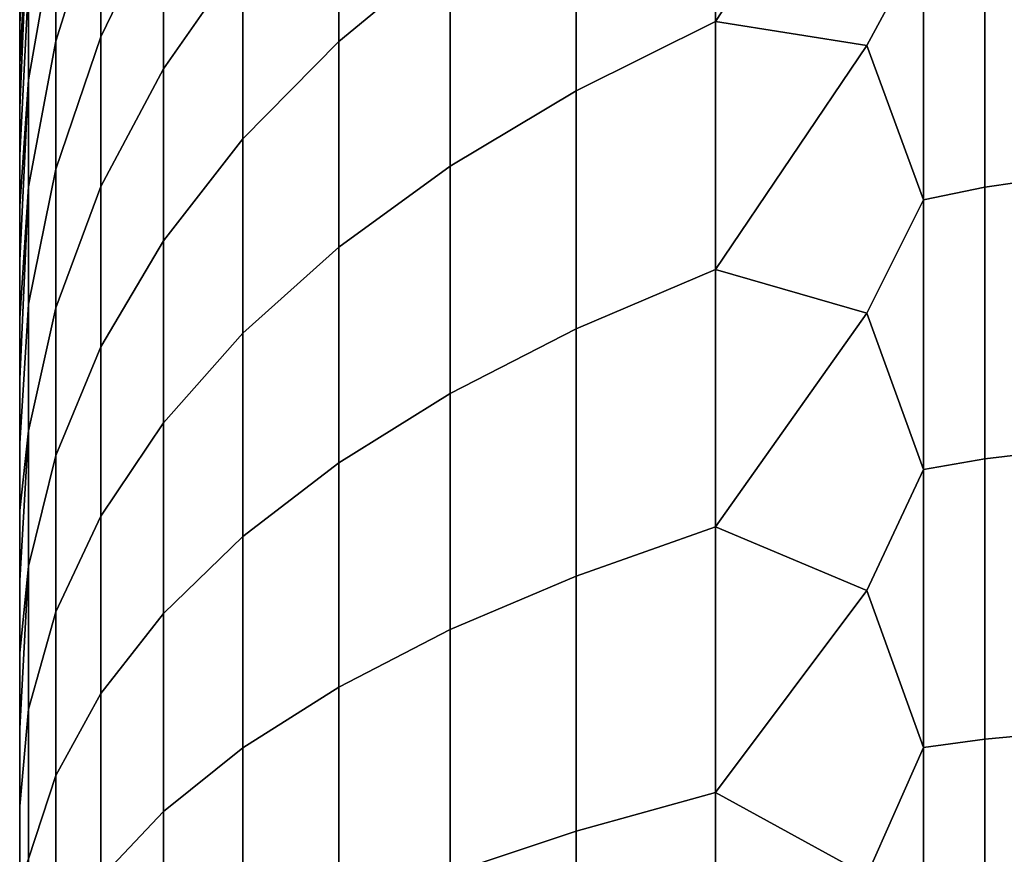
# Model space of a CAD drawing. Header units: metres. Extents: x -22 to 244, y -22 to 22.
# Tile 30 of 146: x -22.5 to -21.57, y 0.855 to 1.643. Entities that reach past the tile are written whole.
import ezdxf

# ---------------------------------------------------------------- set-up
doc = ezdxf.new("R2010")
doc.units = ezdxf.units.M
doc.layers.add('solid_10_151_113_XXX', color=7, linetype='CONTINUOUS')

msp = doc.modelspace()

# ---------------------------------------------------------------- linework, layer by layer
at = {"layer": 'solid_10_151_113_XXX'}
for points in [[(-22.093472, 1.70911, 172.476074), (-22.093472, 1.90281, 172.330521), (-22.198641, 1.806108, 172.212082), (-22.198641, 1.622253, 172.350235)], [(-22.093472, 1.90281, 167.669479), (-22.093472, 1.70911, 167.523926), (-22.198641, 1.622253, 167.649765), (-22.198641, 1.806108, 167.787918)], [(-22.364326, 1.74849, 171.820374), (-22.364326, 1.8893, 171.673767), (-22.423414, 1.757622, 171.557114), (-22.423414, 1.626627, 171.693497)], [(-22.364326, 1.8893, 168.326233), (-22.364326, 1.74849, 168.179626), (-22.423414, 1.626627, 168.306503), (-22.423414, 1.757622, 168.442886)], [(-22.423414, 1.757622, 171.557114), (-22.423414, 1.877218, 171.410645), (-22.465942, 1.732808, 171.302124), (-22.465942, 1.622412, 171.437332)], [(-22.423414, 1.877218, 168.589355), (-22.423414, 1.757622, 168.442886), (-22.465942, 1.622412, 168.562668), (-22.465942, 1.732808, 168.697876)], [(-22.289186, 1.703658, 172.086609), (-22.289186, 1.866036, 171.942749), (-22.364326, 1.74849, 171.820374), (-22.364326, 1.596342, 171.95517)], [(-22.289186, 1.866036, 168.057251), (-22.289186, 1.703658, 167.913391), (-22.364326, 1.596342, 168.04483), (-22.364326, 1.74849, 168.179626)], [(-21.974585, 1.790056, 172.593338), (-21.974585, 1.575574, 172.728973), (-21.842999, 1.641005, 172.8423), (-21.842999, 1.864394, 172.701035)], [(-21.974585, 1.575574, 167.271027), (-21.974585, 1.790056, 167.406662), (-21.842999, 1.864394, 167.298965), (-21.842999, 1.641005, 167.1577)], [(-21.842999, 1.864394, 172.701035), (-21.842999, 1.641005, 172.8423), (-21.700001, 1.859623, 172.846359)], [(-21.842999, 1.641005, 167.1577), (-21.842999, 1.864394, 167.298965), (-21.700001, 1.859625, 167.153641)], [(-21.646349, 1.71755, 167.025116), (-21.700001, 1.618223, 167.009796), (-21.842999, 1.641005, 167.1577), (-21.700001, 1.859625, 167.153641)], [(-21.646349, 1.71755, 172.974884), (-21.700001, 1.859623, 172.846359), (-21.842999, 1.641005, 172.8423), (-21.700001, 1.61822, 172.990204)], [(-22.465942, 1.732808, 171.302124), (-22.465942, 1.831966, 171.158463), (-22.491545, 1.676617, 171.060226), (-22.491545, 1.585867, 171.191696)], [(-22.465942, 1.831966, 168.841537), (-22.465942, 1.732808, 168.697876), (-22.491545, 1.585867, 168.808304), (-22.491545, 1.676617, 168.939774)], [(-22.491545, 1.824978, 169.222443), (-22.491545, 1.756493, 169.078125), (-22.5, 1.600342, 169.176041), (-22.5, 1.637732, 169.253113)], [(-22.491545, 1.824978, 169.222443), (-22.5, 1.637732, 169.253113), (-22.5, 1.671421, 169.331909)], [(-22.491545, 1.824978, 170.777557), (-22.5, 1.671421, 170.668091), (-22.5, 1.637732, 170.746887)], [(-22.491545, 1.756493, 170.921875), (-22.491545, 1.824978, 170.777557), (-22.5, 1.637732, 170.746887), (-22.5, 1.600342, 170.823959)], [(-22.198641, 1.622253, 172.350235), (-22.198641, 1.806108, 172.212082), (-22.289186, 1.703658, 172.086609), (-22.289186, 1.530232, 172.216919)], [(-22.198641, 1.806108, 167.787918), (-22.198641, 1.622253, 167.649765), (-22.289186, 1.530232, 167.783081), (-22.289186, 1.703658, 167.913391)], [(-22.5, -1.797996, 170.085037), (-22.5, 1.8, 170), (-22.5, 1.797996, 169.914963), (-22.5, -1.8, 170)], [(-22.5, -1.791947, 170.170044), (-22.5, 1.797996, 170.085037), (-22.5, 1.8, 170), (-22.5, -1.797996, 170.085037)], [(-22.5, 1.791947, 169.829956), (-22.5, -1.797996, 169.914963), (-22.5, -1.8, 170), (-22.5, 1.797996, 169.914963)], [(-22.5, -1.781851, 170.254974), (-22.5, 1.791947, 170.170044), (-22.5, 1.797996, 170.085037), (-22.5, -1.791947, 170.170044)], [(-22.5, 1.781851, 169.745026), (-22.5, -1.791947, 169.829956), (-22.5, -1.797996, 169.914963), (-22.5, 1.791947, 169.829956)], [(-22.5, -1.767702, 170.339447), (-22.5, 1.781851, 170.254974), (-22.5, 1.791947, 170.170044), (-22.5, -1.781851, 170.254974)], [(-21.974585, 1.575574, 172.728973), (-21.974585, 1.790056, 172.593338), (-22.093472, 1.70911, 172.476074), (-22.093472, 1.504327, 172.605576)], [(-21.974585, 1.790056, 167.406662), (-21.974585, 1.575574, 167.271027), (-22.093472, 1.504327, 167.394424), (-22.093472, 1.70911, 167.523926)], [(-22.5, 1.767702, 169.660553), (-22.5, -1.781851, 169.745026), (-22.5, -1.791947, 169.829956), (-22.5, 1.781851, 169.745026)], [(-22.5, -1.749537, 170.423218), (-22.5, 1.767702, 170.339447), (-22.5, 1.781851, 170.254974), (-22.5, -1.767702, 170.339447)], [(-22.5, 1.749537, 169.576782), (-22.5, -1.767702, 169.660553), (-22.5, -1.781851, 169.745026), (-22.5, 1.767702, 169.660553)], [(-22.5, -1.72738, 170.506119), (-22.5, 1.749537, 170.423218), (-22.5, 1.767702, 170.339447), (-22.5, -1.749537, 170.423218)], [(-22.423414, 1.626627, 171.693497), (-22.423414, 1.757622, 171.557114), (-22.465942, 1.622412, 171.437332), (-22.465942, 1.501493, 171.563217)], [(-22.423414, 1.757622, 168.442886), (-22.423414, 1.626627, 168.306503), (-22.465942, 1.501493, 168.436783), (-22.465942, 1.622412, 168.562668)], [(-22.491545, 1.756493, 169.078125), (-22.491545, 1.676617, 168.939774), (-22.5, 1.514719, 169.027573), (-22.5, 1.559306, 169.1008)], [(-22.491545, 1.756493, 169.078125), (-22.5, 1.559306, 169.1008), (-22.5, 1.600342, 169.176041)], [(-22.491545, 1.756493, 170.921875), (-22.5, 1.600342, 170.823959), (-22.5, 1.559306, 170.8992)], [(-22.491545, 1.756493, 170.921875), (-22.5, 1.559306, 170.8992), (-22.5, 1.514719, 170.972427), (-22.491545, 1.676617, 171.060226)], [(-22.5, 1.72738, 169.493881), (-22.5, -1.749537, 169.576782), (-22.5, -1.767702, 169.660553), (-22.5, 1.749537, 169.576782)], [(-22.5, -1.701324, 170.587784), (-22.5, 1.72738, 170.506119), (-22.5, 1.749537, 170.423218), (-22.5, -1.72738, 170.506119)], [(-22.364326, 1.596342, 171.95517), (-22.364326, 1.74849, 171.820374), (-22.423414, 1.626627, 171.693497), (-22.423414, 1.485082, 171.818893)], [(-22.364326, 1.74849, 168.179626), (-22.364326, 1.596342, 168.04483), (-22.423414, 1.485082, 168.181107), (-22.423414, 1.626627, 168.306503)], [(-21.588409, 1.731572, 172.999176), (-21.588409, 1.484624, 173.128784), (-21.527346, 1.493355, 173.147186), (-21.527346, 1.741756, 173.016815)], [(-21.588409, 1.484624, 166.871216), (-21.588409, 1.731572, 167.000824), (-21.527346, 1.741756, 166.983185), (-21.527346, 1.493355, 166.852814)], [(-22.465942, 1.622412, 171.437332), (-22.465942, 1.732808, 171.302124), (-22.491545, 1.585867, 171.191696), (-22.491545, 1.484833, 171.315445)], [(-22.465942, 1.732808, 168.697876), (-22.465942, 1.622412, 168.562668), (-22.491545, 1.484833, 168.684555), (-22.491545, 1.585867, 168.808304)], [(-21.646349, 1.71755, 172.974884), (-21.646349, 1.472602, 173.103439), (-21.588409, 1.484624, 173.128784), (-21.588409, 1.731572, 172.999176)], [(-21.646349, 1.472602, 166.896561), (-21.646349, 1.71755, 167.025116), (-21.588409, 1.731572, 167.000824), (-21.588409, 1.484624, 166.871216)], [(-22.5, 1.701324, 169.412216), (-22.5, -1.72738, 169.493881), (-22.5, -1.749537, 169.576782), (-22.5, 1.72738, 169.493881)], [(-22.5, -1.671421, 170.668091), (-22.5, 1.701324, 170.587784), (-22.5, 1.72738, 170.506119), (-22.5, -1.701324, 170.587784)], [(-21.646349, 1.71755, 172.974884), (-21.700001, 1.61822, 172.990204), (-21.646349, 1.472602, 173.103439)], [(-21.646349, 1.472602, 166.896561), (-21.700001, 1.618223, 167.009796), (-21.646349, 1.71755, 167.025116)], [(-22.289186, 1.530232, 172.216919), (-22.289186, 1.703658, 172.086609), (-22.364326, 1.596342, 171.95517), (-22.364326, 1.43384, 172.077271)], [(-22.289186, 1.703658, 167.913391), (-22.289186, 1.530232, 167.783081), (-22.364326, 1.43384, 167.922729), (-22.364326, 1.596342, 168.04483)], [(-22.093472, 1.504327, 172.605576), (-22.093472, 1.70911, 172.476074), (-22.198641, 1.622253, 172.350235), (-22.198641, 1.427877, 172.47316)], [(-22.093472, 1.70911, 167.523926), (-22.093472, 1.504327, 167.394424), (-22.198641, 1.427877, 167.52684), (-22.198641, 1.622253, 167.649765)], [(-22.5, 1.671421, 169.331909), (-22.5, -1.701324, 169.412216), (-22.5, -1.72738, 169.493881), (-22.5, 1.701324, 169.412216)], [(-22.5, -1.637732, 170.746887), (-22.5, 1.671421, 170.668091), (-22.5, 1.701324, 170.587784), (-22.5, -1.671421, 170.668091)], [(-22.491545, 1.676617, 168.939774), (-22.491545, 1.585867, 168.808304), (-22.5, 1.466713, 168.956573), (-22.5, 1.514719, 169.027573)], [(-22.491545, 1.585867, 171.191696), (-22.491545, 1.676617, 171.060226), (-22.5, 1.514719, 170.972427), (-22.5, 1.466713, 171.043427)], [(-22.5, 1.637732, 169.253113), (-22.5, -1.671421, 169.331909), (-22.5, -1.701324, 169.412216), (-22.5, 1.671421, 169.331909)], [(-22.5, -1.600342, 170.823959), (-22.5, 1.637732, 170.746887), (-22.5, 1.671421, 170.668091), (-22.5, -1.637732, 170.746887)], [(-22.5, 1.600342, 169.176041), (-22.5, -1.637732, 169.253113), (-22.5, -1.671421, 169.331909), (-22.5, 1.637732, 169.253113)], [(-22.5, -1.559306, 170.8992), (-22.5, 1.600342, 170.823959), (-22.5, 1.637732, 170.746887), (-22.5, -1.600342, 170.823959)], [(-21.974585, 1.575574, 172.728973), (-21.974585, 1.350874, 172.846909), (-21.842999, 1.406973, 172.965134), (-21.842999, 1.641005, 172.8423)], [(-21.974585, 1.350874, 167.153091), (-21.974585, 1.575574, 167.271027), (-21.842999, 1.641005, 167.1577), (-21.842999, 1.406973, 167.034866)], [(-21.842999, 1.641005, 172.8423), (-21.842999, 1.406973, 172.965134), (-21.700001, 1.61822, 172.990204)], [(-21.842999, 1.406973, 167.034866), (-21.842999, 1.641005, 167.1577), (-21.700001, 1.618223, 167.009796)], [(-22.465942, 1.501493, 171.563217), (-22.465942, 1.622412, 171.437332), (-22.491545, 1.484833, 171.315445), (-22.491545, 1.374168, 171.430664)], [(-22.465942, 1.622412, 168.562668), (-22.465942, 1.501493, 168.436783), (-22.491545, 1.374168, 168.569336), (-22.491545, 1.484833, 168.684555)], [(-22.423414, 1.485082, 171.818893), (-22.423414, 1.626627, 171.693497), (-22.465942, 1.501493, 171.563217), (-22.465942, 1.370838, 171.67897)], [(-22.423414, 1.626627, 168.306503), (-22.423414, 1.485082, 168.181107), (-22.465942, 1.370838, 168.32103), (-22.465942, 1.501493, 168.436783)], [(-22.198641, 1.427877, 172.47316), (-22.198641, 1.622253, 172.350235), (-22.289186, 1.530232, 172.216919), (-22.289186, 1.346882, 172.33287)], [(-22.198641, 1.622253, 167.649765), (-22.198641, 1.427877, 167.52684), (-22.289186, 1.346882, 167.66713), (-22.289186, 1.530232, 167.783081)], [(-21.646349, 1.472602, 166.896561), (-21.700001, 1.365766, 166.886368), (-21.842999, 1.406973, 167.034866), (-21.700001, 1.618223, 167.009796)], [(-21.646349, 1.472602, 173.103439), (-21.700001, 1.61822, 172.990204), (-21.842999, 1.406973, 172.965134), (-21.700001, 1.365764, 173.113632)], [(-22.5, 1.559306, 169.1008), (-22.5, -1.600342, 169.176041), (-22.5, -1.637732, 169.253113), (-22.5, 1.600342, 169.176041)], [(-22.5, -1.514719, 170.972427), (-22.5, 1.559306, 170.8992), (-22.5, 1.600342, 170.823959), (-22.5, -1.559306, 170.8992)], [(-22.364326, 1.43384, 172.077271), (-22.364326, 1.596342, 171.95517), (-22.423414, 1.485082, 171.818893), (-22.423414, 1.333906, 171.932495)], [(-22.364326, 1.596342, 168.04483), (-22.364326, 1.43384, 167.922729), (-22.423414, 1.333906, 168.067505), (-22.423414, 1.485082, 168.181107)], [(-22.491545, 1.585867, 168.808304), (-22.491545, 1.484833, 168.684555), (-22.5, 1.360821, 168.821793), (-22.5, 1.415362, 168.887909)], [(-22.491545, 1.585867, 168.808304), (-22.5, 1.415362, 168.887909), (-22.5, 1.466713, 168.956573)], [(-22.491545, 1.585867, 171.191696), (-22.5, 1.466713, 171.043427), (-22.5, 1.415362, 171.112091)], [(-22.491545, 1.484833, 171.315445), (-22.491545, 1.585867, 171.191696), (-22.5, 1.415362, 171.112091), (-22.5, 1.360821, 171.178207)], [(-21.974585, 1.350874, 172.846909), (-21.974585, 1.575574, 172.728973), (-22.093472, 1.504327, 172.605576), (-22.093472, 1.289788, 172.71817)], [(-21.974585, 1.575574, 167.271027), (-21.974585, 1.350874, 167.153091), (-22.093472, 1.289788, 167.28183), (-22.093472, 1.504327, 167.394424)], [(-22.5, 1.514719, 169.027573), (-22.5, -1.559306, 169.1008), (-22.5, -1.600342, 169.176041), (-22.5, 1.559306, 169.1008)], [(-22.5, -1.466713, 171.043427), (-22.5, 1.514719, 170.972427), (-22.5, 1.559306, 170.8992), (-22.5, -1.514719, 170.972427)], [(-22.289186, 1.346882, 172.33287), (-22.289186, 1.530232, 172.216919), (-22.364326, 1.43384, 172.077271), (-22.364326, 1.262039, 172.185913)], [(-22.289186, 1.530232, 167.783081), (-22.289186, 1.346882, 167.66713), (-22.364326, 1.262039, 167.814087), (-22.364326, 1.43384, 167.922729)], [(-22.5, 1.466713, 168.956573), (-22.5, -1.514719, 169.027573), (-22.5, -1.559306, 169.1008), (-22.5, 1.514719, 169.027573)], [(-22.5, -1.415362, 171.112091), (-22.5, 1.466713, 171.043427), (-22.5, 1.514719, 170.972427), (-22.5, -1.466713, 171.043427)], [(-22.465942, 1.370838, 171.67897), (-22.465942, 1.501493, 171.563217), (-22.491545, 1.374168, 171.430664), (-22.491545, 1.254592, 171.536591)], [(-22.465942, 1.501493, 168.436783), (-22.465942, 1.370838, 168.32103), (-22.491545, 1.254592, 168.463409), (-22.491545, 1.374168, 168.569336)], [(-22.093472, 1.289788, 172.71817), (-22.093472, 1.504327, 172.605576), (-22.198641, 1.427877, 172.47316), (-22.198641, 1.22424, 172.580032)], [(-22.093472, 1.504327, 167.394424), (-22.093472, 1.289788, 167.28183), (-22.198641, 1.22424, 167.419968), (-22.198641, 1.427877, 167.52684)], [(-21.588409, 1.484624, 173.128784), (-21.588409, 1.228048, 173.238098), (-21.527346, 1.23527, 173.257141), (-21.527346, 1.493355, 173.147186)], [(-21.588409, 1.228048, 166.761902), (-21.588409, 1.484624, 166.871216), (-21.527346, 1.493355, 166.852814), (-21.527346, 1.23527, 166.742859)], [(-22.491545, 1.484833, 168.684555), (-22.491545, 1.374168, 168.569336), (-22.5, 1.242605, 168.697723), (-22.5, 1.303204, 168.758362)], [(-22.491545, 1.484833, 168.684555), (-22.5, 1.303204, 168.758362), (-22.5, 1.360821, 168.821793)], [(-22.491545, 1.484833, 171.315445), (-22.5, 1.360821, 171.178207), (-22.5, 1.303204, 171.241638)], [(-22.491545, 1.484833, 171.315445), (-22.5, 1.303204, 171.241638), (-22.5, 1.242605, 171.302277), (-22.491545, 1.374168, 171.430664)], [(-22.423414, 1.333906, 171.932495), (-22.423414, 1.485082, 171.818893), (-22.465942, 1.370838, 171.67897), (-22.465942, 1.231291, 171.783829)], [(-22.423414, 1.485082, 168.181107), (-22.423414, 1.333906, 168.067505), (-22.465942, 1.231291, 168.216171), (-22.465942, 1.370838, 168.32103)], [(-21.646349, 1.472602, 173.103439), (-21.646349, 1.218103, 173.211868), (-21.588409, 1.228048, 173.238098), (-21.588409, 1.484624, 173.128784)], [(-21.646349, 1.218103, 166.788132), (-21.646349, 1.472602, 166.896561), (-21.588409, 1.484624, 166.871216), (-21.588409, 1.228048, 166.761902)], [(-21.646349, 1.472602, 173.103439), (-21.700001, 1.365764, 173.113632), (-21.646349, 1.218103, 173.211868)], [(-21.646349, 1.218103, 166.788132), (-21.700001, 1.365766, 166.886368), (-21.646349, 1.472602, 166.896561)], [(-22.5, 1.415362, 168.887909), (-22.5, -1.466713, 168.956573), (-22.5, -1.514719, 169.027573), (-22.5, 1.466713, 168.956573)], [(-22.5, -1.360821, 171.178207), (-22.5, 1.415362, 171.112091), (-22.5, 1.466713, 171.043427), (-22.5, -1.415362, 171.112091)], [(-22.364326, 1.262039, 172.185913), (-22.364326, 1.43384, 172.077271), (-22.423414, 1.333906, 171.932495), (-22.423414, 1.174079, 172.033569)], [(-22.364326, 1.43384, 167.922729), (-22.364326, 1.262039, 167.814087), (-22.423414, 1.174079, 167.966431), (-22.423414, 1.333906, 168.067505)], [(-22.198641, 1.22424, 172.580032), (-22.198641, 1.427877, 172.47316), (-22.289186, 1.346882, 172.33287), (-22.289186, 1.154796, 172.433685)], [(-22.198641, 1.427877, 167.52684), (-22.198641, 1.22424, 167.419968), (-22.289186, 1.154796, 167.566315), (-22.289186, 1.346882, 167.66713)], [(-22.5, 1.360821, 168.821793), (-22.5, -1.415362, 168.887909), (-22.5, -1.466713, 168.956573), (-22.5, 1.415362, 168.887909)], [(-22.5, -1.360821, 171.178207), (-22.5, 1.360821, 171.178207), (-22.5, 1.415362, 171.112091)], [(-21.974585, 1.350874, 172.846909), (-21.974585, 1.117413, 172.946381), (-21.842999, 1.163817, 173.068726), (-21.842999, 1.406973, 172.965134)], [(-21.974585, 1.117413, 167.053619), (-21.974585, 1.350874, 167.153091), (-21.842999, 1.406973, 167.034866), (-21.842999, 1.163817, 166.931274)], [(-21.842999, 1.406973, 172.965134), (-21.842999, 1.163817, 173.068726), (-21.700001, 1.365764, 173.113632)], [(-21.842999, 1.163817, 166.931274), (-21.842999, 1.406973, 167.034866), (-21.700001, 1.365766, 166.886368)], [(-22.491545, 1.374168, 168.569336), (-22.491545, 1.254592, 168.463409), (-22.5, 1.179213, 168.64006), (-22.5, 1.242605, 168.697723)], [(-22.491545, 1.254592, 171.536591), (-22.491545, 1.374168, 171.430664), (-22.5, 1.242605, 171.302277), (-22.5, 1.179213, 171.35994)], [(-22.465942, 1.231291, 171.783829), (-22.465942, 1.370838, 171.67897), (-22.491545, 1.254592, 171.536591), (-22.491545, 1.126879, 171.632568)], [(-22.465942, 1.370838, 168.32103), (-22.465942, 1.231291, 168.216171), (-22.491545, 1.126879, 168.367432), (-22.491545, 1.254592, 168.463409)], [(-22.5, 1.360821, 168.821793), (-22.5, -1.360821, 168.821793), (-22.5, -1.415362, 168.887909)], [(-22.5, 1.360821, 168.821793), (-22.5, 1.303204, 168.758362), (-22.5, -1.360821, 168.821793)], [(-22.5, -1.303204, 171.241638), (-22.5, 1.303204, 171.241638), (-22.5, 1.360821, 171.178207)], [(-22.5, -1.360821, 171.178207), (-22.5, -1.303204, 171.241638), (-22.5, 1.360821, 171.178207)], [(-21.646349, 1.218103, 166.788132), (-21.700001, 1.10398, 166.784225), (-21.842999, 1.163817, 166.931274), (-21.700001, 1.365766, 166.886368)], [(-21.646349, 1.218103, 173.211868), (-21.700001, 1.365764, 173.113632), (-21.842999, 1.163817, 173.068726), (-21.700001, 1.103977, 173.215775)], [(-21.974585, 1.117413, 172.946381), (-21.974585, 1.350874, 172.846909), (-22.093472, 1.289788, 172.71817), (-22.093472, 1.066884, 172.813141)], [(-21.974585, 1.350874, 167.153091), (-21.974585, 1.117413, 167.053619), (-22.093472, 1.066884, 167.186859), (-22.093472, 1.289788, 167.28183)], [(-22.289186, 1.154796, 172.433685), (-22.289186, 1.346882, 172.33287), (-22.364326, 1.262039, 172.185913), (-22.364326, 1.082054, 172.28038)], [(-22.289186, 1.346882, 167.66713), (-22.289186, 1.154796, 167.566315), (-22.364326, 1.082054, 167.71962), (-22.364326, 1.262039, 167.814087)], [(-22.423414, 1.174079, 172.033569), (-22.423414, 1.333906, 171.932495), (-22.465942, 1.231291, 171.783829), (-22.465942, 1.08376, 171.877121)], [(-22.423414, 1.333906, 168.067505), (-22.423414, 1.174079, 167.966431), (-22.465942, 1.08376, 168.122879), (-22.465942, 1.231291, 168.216171)], [(-22.5, 1.303204, 168.758362), (-22.5, -1.303204, 168.758362), (-22.5, -1.360821, 168.821793)], [(-22.5, 1.303204, 168.758362), (-22.5, 1.242605, 168.697723), (-22.5, -1.303204, 168.758362)], [(-22.5, -1.242605, 171.302277), (-22.5, 1.242605, 171.302277), (-22.5, 1.303204, 171.241638)], [(-22.5, -1.303204, 171.241638), (-22.5, -1.242605, 171.302277), (-22.5, 1.303204, 171.241638)], [(-22.093472, 1.066884, 172.813141), (-22.093472, 1.289788, 172.71817), (-22.198641, 1.22424, 172.580032), (-22.198641, 1.012664, 172.670181)], [(-22.093472, 1.289788, 167.28183), (-22.093472, 1.066884, 167.186859), (-22.198641, 1.012664, 167.329819), (-22.198641, 1.22424, 167.419968)], [(-22.364326, 1.082054, 172.28038), (-22.364326, 1.262039, 172.185913), (-22.423414, 1.174079, 172.033569), (-22.423414, 1.006638, 172.121445)], [(-22.364326, 1.262039, 167.814087), (-22.364326, 1.082054, 167.71962), (-22.423414, 1.006638, 167.878555), (-22.423414, 1.174079, 167.966431)], [(-22.491545, 1.254592, 168.463409), (-22.491545, 1.126879, 168.367432), (-22.5, 1.044523, 168.534058), (-22.5, 1.113141, 168.585464)], [(-22.491545, 1.254592, 168.463409), (-22.5, 1.113141, 168.585464), (-22.5, 1.179213, 168.64006)], [(-22.491545, 1.254592, 171.536591), (-22.5, 1.179213, 171.35994), (-22.5, 1.113141, 171.414536)], [(-22.491545, 1.126879, 171.632568), (-22.491545, 1.254592, 171.536591), (-22.5, 1.113141, 171.414536), (-22.5, 1.044523, 171.465942)], [(-22.5, 1.242605, 168.697723), (-22.5, -1.242605, 168.697723), (-22.5, -1.303204, 168.758362)], [(-22.5, 1.242605, 168.697723), (-22.5, 1.179213, 168.64006), (-22.5, -1.242605, 168.697723)], [(-22.5, -1.179213, 171.35994), (-22.5, 1.179213, 171.35994), (-22.5, 1.242605, 171.302277)], [(-22.5, -1.242605, 171.302277), (-22.5, -1.179213, 171.35994), (-22.5, 1.242605, 171.302277)], [(-22.465942, 1.08376, 171.877121), (-22.465942, 1.231291, 171.783829), (-22.491545, 1.126879, 171.632568), (-22.491545, 0.991858, 171.717941)], [(-22.465942, 1.231291, 168.216171), (-22.465942, 1.08376, 168.122879), (-22.491545, 0.991858, 168.282059), (-22.491545, 1.126879, 168.367432)], [(-21.646349, 1.218103, 173.211868), (-21.646349, 0.955705, 173.299469), (-21.588409, 0.963507, 173.326416), (-21.588409, 1.228048, 173.238098)], [(-21.646349, 0.955705, 166.700531), (-21.646349, 1.218103, 166.788132), (-21.588409, 1.228048, 166.761902), (-21.588409, 0.963507, 166.673584)], [(-21.588409, 1.228048, 173.238098), (-21.588409, 0.963507, 173.326416), (-21.527346, 0.969174, 173.345978), (-21.527346, 1.23527, 173.257141)], [(-21.588409, 0.963507, 166.673584), (-21.588409, 1.228048, 166.761902), (-21.527346, 1.23527, 166.742859), (-21.527346, 0.969174, 166.654022)], [(-22.198641, 1.012664, 172.670181), (-22.198641, 1.22424, 172.580032), (-22.289186, 1.154796, 172.433685), (-22.289186, 0.955222, 172.518707)], [(-22.198641, 1.22424, 167.419968), (-22.198641, 1.012664, 167.329819), (-22.289186, 0.955222, 167.481293), (-22.289186, 1.154796, 167.566315)], [(-21.646349, 1.218103, 173.211868), (-21.700001, 1.103977, 173.215775), (-21.646349, 0.955705, 173.299469)], [(-21.646349, 0.955705, 166.700531), (-21.700001, 1.10398, 166.784225), (-21.646349, 1.218103, 166.788132)], [(-22.5, 1.179213, 168.64006), (-22.5, -1.179213, 168.64006), (-22.5, -1.242605, 168.697723)], [(-22.5, 1.179213, 168.64006), (-22.5, 1.113141, 168.585464), (-22.5, -1.179213, 168.64006)], [(-22.5, -1.113141, 171.414536), (-22.5, 1.113141, 171.414536), (-22.5, 1.179213, 171.35994)], [(-22.5, -1.179213, 171.35994), (-22.5, -1.113141, 171.414536), (-22.5, 1.179213, 171.35994)], [(-22.423414, 1.006638, 172.121445), (-22.423414, 1.174079, 172.033569), (-22.465942, 1.08376, 171.877121), (-22.465942, 0.929199, 171.958252)], [(-22.423414, 1.174079, 167.966431), (-22.423414, 1.006638, 167.878555), (-22.465942, 0.929199, 168.041748), (-22.465942, 1.08376, 168.122879)], [(-21.974585, 1.117413, 172.946381), (-21.974585, 0.876705, 173.026733), (-21.842999, 0.913112, 173.152435), (-21.842999, 1.163817, 173.068726)], [(-21.974585, 0.876705, 166.973267), (-21.974585, 1.117413, 167.053619), (-21.842999, 1.163817, 166.931274), (-21.842999, 0.913112, 166.847565)], [(-21.842999, 1.163817, 173.068726), (-21.842999, 0.913112, 173.152435), (-21.700001, 1.103977, 173.215775)], [(-21.842999, 0.913112, 166.847565), (-21.842999, 1.163817, 166.931274), (-21.700001, 1.10398, 166.784225)], [(-22.289186, 0.955222, 172.518707), (-22.289186, 1.154796, 172.433685), (-22.364326, 1.082054, 172.28038), (-22.364326, 0.89505, 172.360062)], [(-22.289186, 1.154796, 167.566315), (-22.289186, 0.955222, 167.481293), (-22.364326, 0.89505, 167.639938), (-22.364326, 1.082054, 167.71962)], [(-22.491545, 1.126879, 168.367432), (-22.491545, 0.991858, 168.282059), (-22.5, 0.900386, 168.441376), (-22.5, 0.973569, 168.486008)], [(-22.491545, 1.126879, 168.367432), (-22.5, 0.973569, 168.486008), (-22.5, 1.044523, 168.534058)], [(-22.491545, 1.126879, 171.632568), (-22.5, 1.044523, 171.465942), (-22.5, 0.973569, 171.513992)], [(-22.491545, 0.991858, 171.717941), (-22.491545, 1.126879, 171.632568), (-22.5, 0.973569, 171.513992), (-22.5, 0.900386, 171.558624)], [(-21.974585, 0.876705, 173.026733), (-21.974585, 1.117413, 172.946381), (-22.093472, 1.066884, 172.813141), (-22.093472, 0.83706, 172.889862)], [(-21.974585, 1.117413, 167.053619), (-21.974585, 0.876705, 166.973267), (-22.093472, 0.83706, 167.110138), (-22.093472, 1.066884, 167.186859)], [(-22.5, 1.113141, 168.585464), (-22.5, -1.113141, 168.585464), (-22.5, -1.179213, 168.64006)], [(-22.5, 1.113141, 168.585464), (-22.5, 1.044523, 168.534058), (-22.5, -1.113141, 168.585464)], [(-22.5, -1.044523, 171.465942), (-22.5, 1.044523, 171.465942), (-22.5, 1.113141, 171.414536)], [(-22.5, -1.113141, 171.414536), (-22.5, -1.044523, 171.465942), (-22.5, 1.113141, 171.414536)], [(-21.646349, 0.955705, 166.700531), (-21.700001, 0.834652, 166.704041), (-21.842999, 0.913112, 166.847565), (-21.700001, 1.10398, 166.784225)], [(-21.646349, 0.955705, 173.299469), (-21.700001, 1.103977, 173.215775), (-21.842999, 0.913112, 173.152435), (-21.700001, 0.83465, 173.295959)], [(-22.465942, 0.929199, 171.958252), (-22.465942, 1.08376, 171.877121), (-22.491545, 0.991858, 171.717941), (-22.491545, 0.850404, 171.792191)], [(-22.465942, 1.08376, 168.122879), (-22.465942, 0.929199, 168.041748), (-22.491545, 0.850404, 168.207809), (-22.491545, 0.991858, 168.282059)], [(-22.364326, 0.89505, 172.360062), (-22.364326, 1.082054, 172.28038), (-22.423414, 1.006638, 172.121445), (-22.423414, 0.832668, 172.195572)], [(-22.364326, 1.082054, 167.71962), (-22.364326, 0.89505, 167.639938), (-22.423414, 0.832668, 167.804428), (-22.423414, 1.006638, 167.878555)], [(-22.093472, 0.83706, 172.889862), (-22.093472, 1.066884, 172.813141), (-22.198641, 1.012664, 172.670181), (-22.198641, 0.794521, 172.742996)], [(-22.093472, 1.066884, 167.186859), (-22.093472, 0.83706, 167.110138), (-22.198641, 0.794521, 167.257004), (-22.198641, 1.012664, 167.329819)], [(-22.5, 1.044523, 168.534058), (-22.5, -1.044523, 168.534058), (-22.5, -1.113141, 168.585464)], [(-22.5, 1.044523, 168.534058), (-22.5, 0.973569, 168.486008), (-22.5, -1.044523, 168.534058)], [(-22.5, -0.973569, 171.513992), (-22.5, 0.973569, 171.513992), (-22.5, 1.044523, 171.465942)], [(-22.5, -1.044523, 171.465942), (-22.5, -0.973569, 171.513992), (-22.5, 1.044523, 171.465942)], [(-22.423414, 0.832668, 172.195572), (-22.423414, 1.006638, 172.121445), (-22.465942, 0.929199, 171.958252), (-22.465942, 0.768613, 172.026672)], [(-22.423414, 1.006638, 167.878555), (-22.423414, 0.832668, 167.804428), (-22.465942, 0.768613, 167.973328), (-22.465942, 0.929199, 168.041748)], [(-22.198641, 0.794521, 172.742996), (-22.198641, 1.012664, 172.670181), (-22.289186, 0.955222, 172.518707), (-22.289186, 0.749452, 172.587402)], [(-22.198641, 1.012664, 167.329819), (-22.198641, 0.794521, 167.257004), (-22.289186, 0.749452, 167.412598), (-22.289186, 0.955222, 167.481293)], [(-22.491545, 0.850404, 168.207809), (-22.5, 0.825161, 168.400284), (-22.5, 0.900386, 168.441376), (-22.491545, 0.991858, 168.282059)], [(-22.491545, 0.850404, 171.792191), (-22.491545, 0.991858, 171.717941), (-22.5, 0.900386, 171.558624), (-22.5, 0.825161, 171.599716)], [(-22.5, 0.973569, 168.486008), (-22.5, -0.973569, 168.486008), (-22.5, -1.044523, 168.534058)], [(-22.5, 0.973569, 168.486008), (-22.5, 0.900386, 168.441376), (-22.5, -0.973569, 168.486008)], [(-22.5, -0.900386, 171.558624), (-22.5, 0.900386, 171.558624), (-22.5, 0.973569, 171.513992)], [(-22.5, -0.973569, 171.513992), (-22.5, -0.900386, 171.558624), (-22.5, 0.973569, 171.513992)], [(-21.588409, 0.963507, 173.326416), (-21.588409, 0.692718, 173.393158), (-21.527346, 0.696792, 173.413116), (-21.527346, 0.969174, 173.345978)], [(-21.588409, 0.692718, 166.606842), (-21.588409, 0.963507, 166.673584), (-21.527346, 0.969174, 166.654022), (-21.527346, 0.696792, 166.586884)], [(-21.646349, 0.955705, 173.299469), (-21.646349, 0.687108, 173.365677), (-21.588409, 0.692718, 173.393158), (-21.588409, 0.963507, 173.326416)], [(-21.646349, 0.687108, 166.634323), (-21.646349, 0.955705, 166.700531), (-21.588409, 0.963507, 166.673584), (-21.588409, 0.692718, 166.606842)], [(-22.289186, 0.749452, 172.587402), (-22.289186, 0.955222, 172.518707), (-22.364326, 0.89505, 172.360062), (-22.364326, 0.702243, 172.424423)], [(-22.289186, 0.955222, 167.481293), (-22.289186, 0.749452, 167.412598), (-22.364326, 0.702243, 167.575577), (-22.364326, 0.89505, 167.639938)], [(-21.646349, 0.955705, 173.299469), (-21.700001, 0.83465, 173.295959), (-21.646349, 0.687108, 173.365677)], [(-21.646349, 0.687108, 166.634323), (-21.700001, 0.834652, 166.704041), (-21.646349, 0.955705, 166.700531)], [(-22.465942, 0.768613, 172.026672), (-22.465942, 0.929199, 171.958252), (-22.491545, 0.850404, 171.792191), (-22.491545, 0.703435, 171.854813)], [(-22.465942, 0.929199, 168.041748), (-22.465942, 0.768613, 167.973328), (-22.491545, 0.703435, 168.145187), (-22.491545, 0.850404, 168.207809)], [(-21.974585, 0.876705, 173.026733), (-21.974585, 0.630311, 173.087463), (-21.842999, 0.656486, 173.215683), (-21.842999, 0.913112, 173.152435)], [(-21.974585, 0.630311, 166.912537), (-21.974585, 0.876705, 166.973267), (-21.842999, 0.913112, 166.847565), (-21.842999, 0.656486, 166.784317)], [(-21.842999, 0.913112, 173.152435), (-21.842999, 0.656486, 173.215683), (-21.700001, 0.83465, 173.295959)], [(-21.842999, 0.656486, 166.784317), (-21.842999, 0.913112, 166.847565), (-21.700001, 0.834652, 166.704041)], [(-22.5, 0.900386, 168.441376), (-22.5, -0.900386, 168.441376), (-22.5, -0.973569, 168.486008)], [(-22.5, 0.900386, 168.441376), (-22.5, 0.825161, 168.400284), (-22.5, -0.900386, 168.441376)], [(-22.5, -0.825161, 171.599716), (-22.5, 0.825161, 171.599716), (-22.5, 0.900386, 171.558624)], [(-22.5, -0.900386, 171.558624), (-22.5, -0.825161, 171.599716), (-22.5, 0.900386, 171.558624)], [(-22.364326, 0.702243, 172.424423), (-22.364326, 0.89505, 172.360062), (-22.423414, 0.832668, 172.195572), (-22.423414, 0.653299, 172.255447)], [(-22.364326, 0.89505, 167.639938), (-22.364326, 0.702243, 167.575577), (-22.423414, 0.653299, 167.744553), (-22.423414, 0.832668, 167.804428)], [(-21.974585, 0.630311, 173.087463), (-21.974585, 0.876705, 173.026733), (-22.093472, 0.83706, 172.889862), (-22.093472, 0.601808, 172.947845)], [(-21.974585, 0.876705, 166.973267), (-21.974585, 0.630311, 166.912537), (-22.093472, 0.601808, 167.052155), (-22.093472, 0.83706, 167.110138)]]:
    msp.add_3dface(points, dxfattribs=at)

doc.saveas('drawing.dxf')
